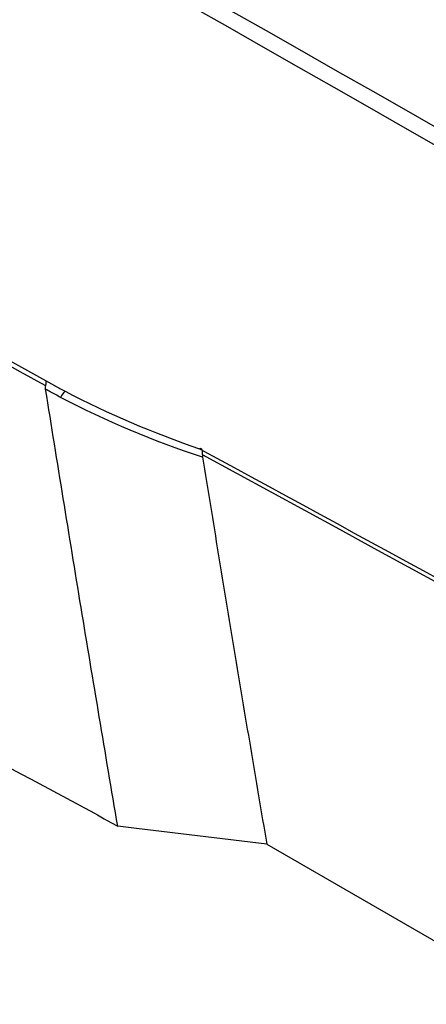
# Model space of a CAD drawing. Header units: millimetres. Extents: x 15358 to 16483, y 10132 to 11382.
# Tile 40 of 166: x 16344 to 16357, y 10285 to 10317. Entities that reach past the tile are written whole.
import ezdxf

# ---------------------------------------------------------------- set-up
doc = ezdxf.new("R2010")
doc.units = ezdxf.units.MM

msp = doc.modelspace()

# ---------------------------------------------------------------- linework, layer by layer
at = {"color": 7, "linetype": 'Continuous', "lineweight": 25}
for p, q in [((16344.677, 10304.964), (16344.964, 10304.804)), ((16347.627, 10290.412), (16347.017, 10290.486)), ((16351.853, 10289.902), (16347.627, 10290.412)), ((16351.853, 10289.902), (16421.084, 10249.936))]:
    msp.add_line(p, q, dxfattribs=at)
msp.add_arc((16345.74, 10304.162), 0.628, 133.3611, 156.2698, dxfattribs=at)
for points in [[(16347.215, 10318.96), (16371.838, 10304.933), (16396.461, 10290.889), (16421.084, 10276.818)], [(16420.849, 10276.297), (16396.28, 10290.363), (16371.708, 10304.401), (16347.133, 10318.42)], [(16339.909, 10307.605), (16341.529, 10306.698), (16343.12, 10305.821), (16344.677, 10304.964)], [(16344.681, 10304.789), (16343.176, 10305.616), (16341.639, 10306.462), (16340.073, 10307.338)], [(16344.679, 10304.678), (16344.673, 10304.718), (16344.672, 10304.757), (16344.681, 10304.789)], [(16349.772, 10302.47), (16348.186, 10302.995), (16346.638, 10303.635), (16345.164, 10304.415)], [(16345.308, 10304.619), (16346.709, 10303.877), (16348.175, 10303.26), (16349.675, 10302.746)], [(16349.769, 10302.549), (16349.766, 10302.524), (16349.767, 10302.498), (16349.772, 10302.47)], [(16421.084, 10263.723), (16397.313, 10276.643), (16373.541, 10289.587), (16349.769, 10302.549)], [(16343.47, 10292.404), (16344.67, 10291.777), (16345.852, 10291.137), (16347.017, 10290.486)]]:
    msp.add_open_spline(points, degree=3, dxfattribs=at)
for points, knots in [([(16344.681, 10304.789), (16344.694, 10304.836), (16344.7, 10304.875), (16344.698, 10304.935), (16344.69, 10304.955), (16344.677, 10304.964)], [0, 0, 0, 0, 0.5, 0.5, 1, 1, 1, 1]), ([(16347.017, 10290.486), (16346.617, 10292.855), (16346.219, 10295.223), (16345.44, 10299.953), (16345.056, 10302.317), (16344.679, 10304.678)], [0, 0, 0, 0, 0.5, 0.5, 1, 1, 1, 1]), ([(16345.164, 10304.415), (16345.053, 10304.474), (16344.941, 10304.534), (16344.83, 10304.594), (16344.78, 10304.622), (16344.73, 10304.65), (16344.679, 10304.678)], [0, 0, 0, 0, 0.0003803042, 0.0003803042, 0.0003803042, 0.00055351, 0.00055351, 0.00055351, 0.00055351]), ([(16344.964, 10304.804), (16344.969, 10304.801), (16345.083, 10304.738), (16345.198, 10304.677), (16345.308, 10304.619)], [0, 0, 0, 0, 0.047678, 1, 1, 1, 1]), ([(16349.769, 10302.549), (16349.778, 10302.622), (16349.773, 10302.678), (16349.74, 10302.746), (16349.711, 10302.757), (16349.675, 10302.746)], [0, 0, 0, 0, 0.5, 0.5, 1, 1, 1, 1]), ([(16349.675, 10302.746), (16361.572, 10296.258), (16377.882, 10287.364), (16397.113, 10276.889), (16404.447, 10272.899), (16407.367, 10271.309)], [0, 0, 0, 0, 0.618599, 0.848109, 1, 1, 1, 1]), ([(16349.772, 10302.47), (16349.941, 10301.424), (16350.279, 10299.332), (16350.796, 10296.191), (16351.32, 10293.048), (16351.675, 10290.951), (16351.853, 10289.902)], [0, 0, 0, 0, 0.2500012, 0.5000001, 0.749999, 1, 1, 1, 1])]:
    msp.add_open_spline(points, degree=3, knots=knots, dxfattribs=at)

doc.saveas('drawing.dxf')
